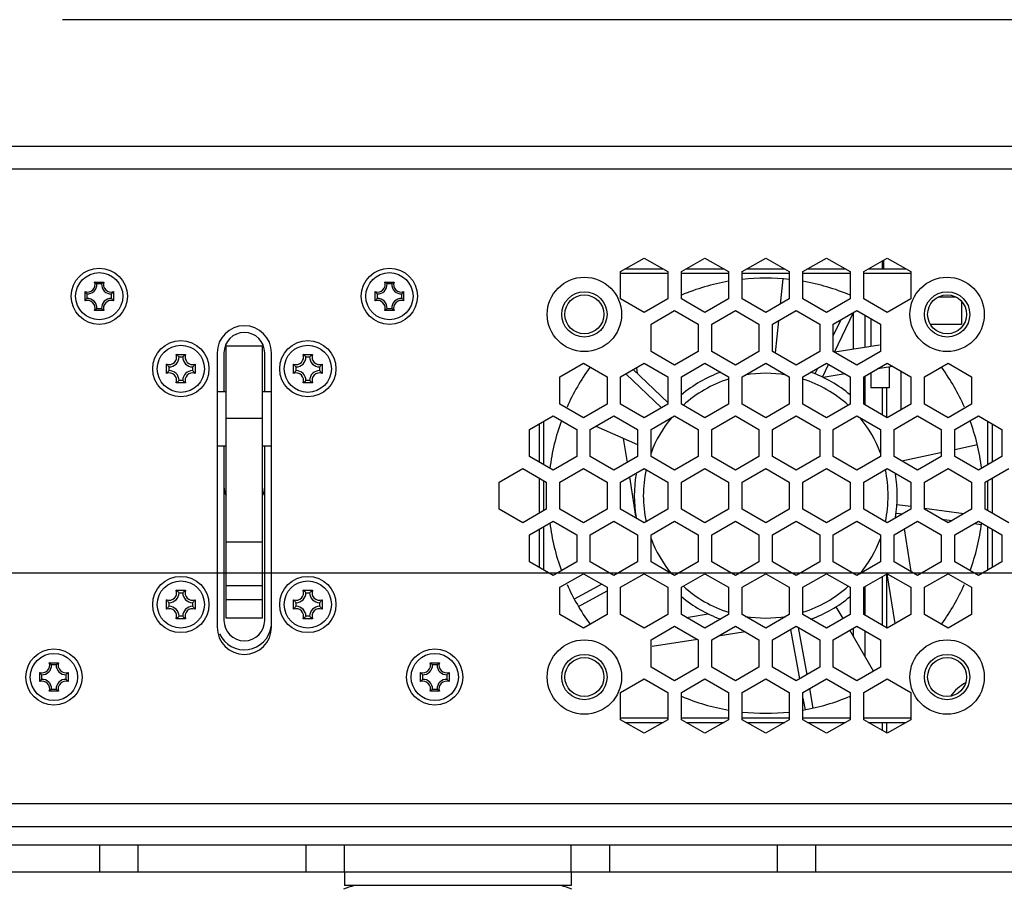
# Model space of a CAD drawing. Extents: x 0 to 420, y 0 to 297.
# Tile 72 of 77: x 359 to 381, y 193 to 212. Entities that reach past the tile are written whole.
import ezdxf

# ---------------------------------------------------------------- set-up
doc = ezdxf.new("R2010")
doc.units = 0
doc.header["$LTSCALE"] = 23.1
doc.layers.get('0').update_dxf_attribs({"linetype": 'CONTINUOUS'})
for name, color, linetype in [('02___PRT_ALL_AXES', 7, 'CONTINUOUS'), ('AXES', 7, 'CONTINUOUS'), ('DIM_PILOTEES', 7, 'CONTINUOUS')]:
    doc.layers.add(name, color=color, linetype=linetype)
doc.dimstyles.get("Standard").update_dxf_attribs({"dimtxt": 2.5, "dimasz": 2.5, "dimexe": 1.25, "dimexo": 0.625, "dimtad": 1, "dimcen": 2.5, "dimazin": 3, "dimtfac": 1, "dimtmove": 0, "dimatfit": 3})

# ---------------------------------------------------------------- blocks, each defined once
blk = doc.blocks.new('_FILLED')
at = {"color": 0, "linetype": 'BYBLOCK'}
blk.add_solid([(0, 0), (-1, 0.1429), (-1, -0.1429)], dxfattribs=at)
blk = doc.blocks.new('*D5')
at = {"layer": 'DIM_PILOTEES', "color": 2, "linetype": 'CONTINUOUS'}
for p, q in [((190.124, 209.109), (190.124, 278.743)), ((390.124, 209.109), (390.124, 278.743)), ((190.124, 276.743), (290.124, 276.743)), ((390.124, 276.743), (290.124, 276.743))]:
    blk.add_line(p, q, dxfattribs=at)
at = {"layer": 'DIM_PILOTEES', "color": 2, "linetype": 'CONTINUOUS', "xscale": 3.5, "yscale": 3.5, "zscale": 3.5, "rotation": 180}
blk.add_blockref('_FILLED', (190.124, 276.743), dxfattribs=at)
at = {"layer": 'DIM_PILOTEES', "color": 2, "linetype": 'CONTINUOUS', "xscale": 3.5, "yscale": 3.5, "zscale": 3.5}
blk.add_blockref('_FILLED', (390.124, 276.743), dxfattribs=at)
blk = doc.blocks.new('*D16')
at = {"layer": 'DIM_PILOTEES', "color": 2, "linetype": 'CONTINUOUS'}
for p, q in [((345.124, 200.233), (345.124, 159.007)), ((390.124, 194.333), (390.124, 159.007)), ((345.124, 161.007), (367.624, 161.007)), ((390.124, 161.007), (367.624, 161.007))]:
    blk.add_line(p, q, dxfattribs=at)
at = {"layer": 'DIM_PILOTEES', "color": 2, "linetype": 'CONTINUOUS', "xscale": 3.5, "yscale": 3.5, "zscale": 3.5, "rotation": 180}
blk.add_blockref('_FILLED', (345.124, 161.007), dxfattribs=at)
at = {"layer": 'DIM_PILOTEES', "color": 2, "linetype": 'CONTINUOUS', "xscale": 3.5, "yscale": 3.5, "zscale": 3.5}
blk.add_blockref('_FILLED', (390.124, 161.007), dxfattribs=at)
blk = doc.blocks.new('*D21')
at = {"layer": 'DIM_PILOTEES', "color": 2, "linetype": 'CONTINUOUS'}
for p, q in [((399.532, 199.933), (399.532, 207.433)), ((399.532, 207.433), (399.532, 196.933)), ((339.87, 199.933), (401.532, 199.933)), ((399.532, 186.433), (399.532, 196.933)), ((389.364, 193.933), (401.532, 193.933)), ((399.532, 193.933), (399.532, 186.433))]:
    blk.add_line(p, q, dxfattribs=at)
at = {"layer": 'DIM_PILOTEES', "color": 2, "linetype": 'CONTINUOUS', "xscale": 3.5, "yscale": 3.5, "zscale": 3.5}
for p, rotation in [((399.532, 199.933), 270), ((399.532, 193.933), 90)]:
    blk.add_blockref('_FILLED', p, dxfattribs=dict(at, rotation=rotation))

msp = doc.modelspace()

# ---------------------------------------------------------------- linework, layer by layer
at = {"color": 7, "linetype": 'CONTINUOUS'}
for p, q in [((386.064, 212.133), (360.114, 212.133)), ((387.124, 209.333), (193.224, 209.333)), ((387.224, 208.833), (193.024, 208.833)), ((372.424, 206.576), (372.944, 206.876)), ((372.944, 206.876), (373.464, 206.576)), ((373.764, 206.576), (374.284, 206.876)), ((374.284, 206.876), (374.804, 206.576)), ((375.104, 206.576), (375.624, 206.876)), ((375.624, 206.876), (376.144, 206.576)), ((376.444, 206.576), (376.964, 206.876)), ((376.964, 206.876), (377.484, 206.576)), ((377.784, 206.576), (378.304, 206.876)), ((378.193, 206.811), (378.193, 206.633)), ((378.219, 206.827), (378.219, 206.633)), ((378.304, 206.876), (378.824, 206.576)), ((372.424, 205.975), (372.424, 206.576)), ((373.464, 206.533), (372.424, 206.533)), ((373.364, 206.633), (372.525, 206.633)), ((373.464, 206.576), (373.464, 205.975)), ((373.764, 205.975), (373.764, 206.576)), ((374.804, 206.533), (373.764, 206.533)), ((374.704, 206.633), (373.865, 206.633)), ((374.804, 206.576), (374.804, 205.975)), ((375.104, 205.975), (375.104, 206.576)), ((376.144, 206.533), (375.104, 206.533)), ((376.044, 206.633), (375.205, 206.633)), ((376.144, 206.576), (376.144, 205.975)), ((376.444, 205.975), (376.444, 206.576)), ((377.484, 206.533), (376.444, 206.533)), ((377.384, 206.633), (376.545, 206.633)), ((377.484, 206.576), (377.484, 205.975)), ((377.784, 205.975), (377.784, 206.576)), ((378.824, 206.533), (377.784, 206.533)), ((378.724, 206.633), (377.885, 206.633)), ((378.824, 206.576), (378.824, 205.975)), ((360.822, 206.347), (361.027, 206.347)), ((360.976, 206.305), (360.873, 206.305)), ((367.222, 206.347), (367.427, 206.347)), ((367.376, 206.305), (367.273, 206.305)), ((376.002, 206.419), (375.945, 205.86)), ((360.611, 205.931), (360.611, 206.136)), ((360.653, 206.085), (360.653, 205.982)), ((361.196, 205.982), (361.196, 206.085)), ((361.238, 206.136), (361.238, 205.931)), ((367.011, 205.931), (367.011, 206.136)), ((367.053, 206.085), (367.053, 205.982)), ((367.596, 205.982), (367.596, 206.085)), ((367.638, 206.136), (367.638, 205.931)), ((372.944, 205.675), (372.424, 205.975)), ((373.464, 205.975), (372.944, 205.675)), ((374.284, 205.675), (373.764, 205.975)), ((374.804, 205.975), (374.284, 205.675)), ((375.624, 205.675), (375.104, 205.975)), ((376.144, 205.975), (375.624, 205.675)), ((376.964, 205.675), (376.444, 205.975)), ((377.484, 205.975), (376.964, 205.675)), ((378.304, 205.675), (377.784, 205.975)), ((378.824, 205.975), (378.304, 205.675)), ((379.944, 205.92), (379.944, 205.413)), ((361.027, 205.72), (360.822, 205.72)), ((360.873, 205.762), (360.976, 205.762)), ((367.427, 205.72), (367.222, 205.72)), ((367.273, 205.762), (367.376, 205.762)), ((373.094, 205.415), (373.614, 205.715)), ((373.614, 205.715), (374.134, 205.415)), ((374.434, 205.415), (374.954, 205.715)), ((374.954, 205.715), (375.474, 205.415)), ((375.774, 205.415), (376.294, 205.715)), ((376.294, 205.715), (376.814, 205.415)), ((377.114, 205.415), (377.634, 205.715)), ((377.142, 204.801), (377.56, 205.672)), ((377.56, 204.874), (377.56, 205.672)), ((377.634, 205.715), (378.154, 205.415)), ((375.906, 205.491), (375.833, 204.781)), ((377.277, 205.509), (377.114, 205.17)), ((377.819, 204.914), (377.819, 205.609)), ((377.944, 205.536), (377.944, 204.934)), ((373.094, 204.815), (373.094, 205.415)), ((374.134, 205.415), (374.134, 204.815)), ((374.434, 204.815), (374.434, 205.415)), ((375.474, 205.415), (375.474, 204.815)), ((375.774, 204.815), (375.774, 205.415)), ((376.814, 205.415), (376.814, 204.815)), ((377.114, 204.815), (377.114, 205.415)), ((378.154, 205.415), (378.154, 204.815)), ((379.944, 205.413), (379.256, 205.413)), ((363.524, 204.783), (363.524, 198.733)), ((363.674, 204.783), (363.674, 203.933)), ((364.574, 203.933), (364.574, 204.783)), ((364.724, 198.733), (364.724, 204.783)), ((373.614, 204.514), (373.094, 204.815)), ((374.134, 204.815), (373.614, 204.514)), ((374.954, 204.514), (374.434, 204.815)), ((375.474, 204.815), (374.954, 204.514)), ((376.294, 204.514), (375.774, 204.815)), ((376.814, 204.815), (376.294, 204.514)), ((377.634, 204.514), (377.114, 204.815)), ((377.146, 204.808), (378.131, 204.963)), ((378.154, 204.815), (377.634, 204.514)), ((362.622, 204.747), (362.827, 204.747)), ((362.633, 204.739), (362.622, 204.747)), ((362.684, 204.693), (362.764, 204.693)), ((362.816, 204.739), (362.827, 204.747)), ((365.422, 204.747), (365.627, 204.747)), ((365.433, 204.739), (365.422, 204.747)), ((365.484, 204.693), (365.564, 204.693)), ((365.616, 204.739), (365.627, 204.747)), ((362.419, 204.525), (362.411, 204.536)), ((362.411, 204.331), (362.411, 204.536)), ((362.464, 204.393), (362.464, 204.473)), ((362.984, 204.473), (362.984, 204.393)), ((363.03, 204.525), (363.038, 204.536)), ((363.038, 204.536), (363.038, 204.331)), ((365.219, 204.525), (365.211, 204.536)), ((365.211, 204.331), (365.211, 204.536)), ((365.264, 204.393), (365.264, 204.473)), ((365.784, 204.473), (365.784, 204.393)), ((365.83, 204.525), (365.838, 204.536)), ((365.838, 204.536), (365.838, 204.331)), ((371.084, 204.255), (371.604, 204.555)), ((371.604, 204.555), (372.124, 204.255)), ((372.424, 204.255), (372.944, 204.555)), ((373.464, 203.691), (372.703, 204.416)), ((372.771, 204.455), (372.791, 204.332)), ((372.944, 204.555), (373.464, 204.255)), ((373.764, 204.255), (374.284, 204.555)), ((374.284, 204.555), (374.804, 204.255)), ((375.104, 204.255), (375.624, 204.555)), ((375.624, 204.555), (376.144, 204.255)), ((376.444, 204.255), (376.964, 204.555)), ((376.765, 204.439), (376.709, 204.323)), ((376.878, 204.249), (377.011, 204.528)), ((376.964, 204.555), (377.484, 204.255)), ((377.784, 204.255), (378.304, 204.555)), ((378.428, 204.484), (378.089, 204.43)), ((378.304, 204.555), (378.824, 204.255)), ((378.344, 204.47), (378.344, 204.013)), ((378.606, 204.38), (378.606, 203.528)), ((379.124, 204.255), (379.644, 204.555)), ((379.644, 204.555), (380.164, 204.255)), ((362.419, 204.342), (362.411, 204.331)), ((362.764, 204.173), (362.684, 204.173)), ((363.03, 204.342), (363.038, 204.331)), ((365.219, 204.342), (365.211, 204.331)), ((365.564, 204.173), (365.484, 204.173)), ((365.83, 204.342), (365.838, 204.331)), ((371.084, 203.654), (371.084, 204.255)), ((372.124, 204.255), (372.124, 203.654)), ((372.424, 203.654), (372.424, 204.255)), ((372.537, 204.319), (373.322, 203.572)), ((373.464, 204.255), (373.464, 203.654)), ((373.764, 203.654), (373.764, 204.255)), ((374.804, 204.255), (374.804, 203.654)), ((375.104, 203.654), (375.104, 204.255)), ((376.144, 204.255), (376.144, 203.654)), ((376.444, 203.654), (376.444, 204.255)), ((377.375, 204.318), (376.892, 204.242)), ((377.484, 204.255), (377.484, 203.654)), ((377.784, 203.654), (377.784, 204.255)), ((377.819, 203.654), (377.819, 204.255)), ((377.944, 204.347), (377.944, 204.013)), ((378.824, 204.255), (378.824, 203.654)), ((379.124, 203.654), (379.124, 204.255)), ((380.164, 204.255), (380.164, 203.654)), ((362.633, 204.128), (362.622, 204.12)), ((362.827, 204.12), (362.622, 204.12)), ((362.816, 204.128), (362.827, 204.12)), ((363.524, 203.933), (363.724, 203.933)), ((364.524, 203.933), (364.724, 203.933)), ((365.433, 204.128), (365.422, 204.12)), ((365.627, 204.12), (365.422, 204.12)), ((365.616, 204.128), (365.627, 204.12)), ((378.344, 204.013), (377.944, 204.013)), ((378.193, 204.013), (378.193, 203.419)), ((378.287, 204.013), (378.287, 203.364)), ((371.604, 203.354), (371.084, 203.654)), ((372.124, 203.654), (371.604, 203.354)), ((372.944, 203.354), (372.424, 203.654)), ((373.464, 203.654), (372.944, 203.354)), ((374.284, 203.354), (373.764, 203.654)), ((374.804, 203.654), (374.284, 203.354)), ((375.624, 203.354), (375.104, 203.654)), ((376.144, 203.654), (375.624, 203.354)), ((376.964, 203.354), (376.444, 203.654)), ((377.484, 203.654), (376.964, 203.354)), ((378.304, 203.354), (377.784, 203.654)), ((378.824, 203.654), (378.304, 203.354)), ((379.644, 203.354), (379.124, 203.654)), ((380.164, 203.654), (379.644, 203.354)), ((363.724, 198.934), (363.724, 203.333)), ((364.524, 198.934), (364.524, 203.333)), ((370.414, 203.094), (370.934, 203.394)), ((370.724, 203.273), (370.724, 202.315)), ((370.934, 203.394), (371.454, 203.094)), ((371.754, 203.094), (372.274, 203.394)), ((372.274, 203.394), (372.794, 203.094)), ((373.094, 203.094), (373.614, 203.394)), ((373.614, 203.394), (374.134, 203.094)), ((374.434, 203.094), (374.954, 203.394)), ((374.954, 203.394), (375.474, 203.094)), ((375.774, 203.094), (376.294, 203.394)), ((376.294, 203.394), (376.814, 203.094)), ((377.114, 203.094), (377.634, 203.394)), ((377.634, 203.394), (378.154, 203.094)), ((378.454, 203.094), (378.974, 203.394)), ((378.974, 203.394), (379.494, 203.094)), ((379.794, 203.094), (380.314, 203.394)), ((380.314, 203.394), (380.834, 203.094)), ((380.524, 202.315), (380.524, 203.273)), ((370.414, 202.494), (370.414, 203.094)), ((370.624, 203.215), (370.624, 202.372)), ((371.454, 203.094), (371.454, 202.494)), ((371.754, 202.494), (371.754, 203.094)), ((371.879, 203.166), (372.794, 202.761)), ((372.794, 203.094), (372.794, 202.494)), ((373.094, 202.494), (373.094, 203.094)), ((374.134, 203.094), (374.134, 202.494)), ((374.434, 202.494), (374.434, 203.094)), ((375.474, 203.094), (375.474, 202.494)), ((375.774, 202.494), (375.774, 203.094)), ((376.814, 203.094), (376.814, 202.494)), ((377.114, 202.494), (377.114, 203.094)), ((378.154, 203.094), (378.154, 202.494)), ((378.454, 202.494), (378.454, 203.094)), ((379.494, 203.094), (379.494, 202.494)), ((379.794, 202.494), (379.794, 203.094)), ((380.624, 202.372), (380.624, 203.215)), ((380.834, 203.094), (380.834, 202.494)), ((372.574, 202.366), (372.49, 202.895)), ((363.524, 202.733), (363.724, 202.733)), ((363.674, 202.733), (363.674, 198.883)), ((364.524, 202.733), (364.724, 202.733)), ((364.574, 198.883), (364.574, 202.733)), ((380.292, 202.753), (379.794, 202.646)), ((370.934, 202.193), (370.414, 202.494)), ((371.454, 202.494), (370.934, 202.193)), ((372.274, 202.193), (371.754, 202.494)), ((372.794, 202.494), (372.274, 202.193)), ((373.614, 202.193), (373.094, 202.494)), ((374.134, 202.494), (373.614, 202.193)), ((374.954, 202.193), (374.434, 202.494)), ((375.474, 202.494), (374.954, 202.193)), ((376.294, 202.193), (375.774, 202.494)), ((376.814, 202.494), (376.294, 202.193)), ((377.634, 202.193), (377.114, 202.494)), ((378.154, 202.494), (377.634, 202.193)), ((378.974, 202.193), (378.454, 202.494)), ((379.476, 202.578), (378.625, 202.395)), ((379.494, 202.494), (378.974, 202.193)), ((380.314, 202.193), (379.794, 202.494)), ((380.834, 202.494), (380.314, 202.193)), ((369.744, 201.934), (370.264, 202.234)), ((370.264, 202.234), (370.784, 201.934)), ((371.084, 201.934), (371.604, 202.234)), ((371.604, 202.234), (372.124, 201.934)), ((372.424, 201.934), (372.944, 202.234)), ((372.944, 202.234), (373.464, 201.934)), ((373.764, 201.934), (374.284, 202.234)), ((374.284, 202.234), (374.804, 201.934)), ((375.104, 201.934), (375.624, 202.234)), ((375.624, 202.234), (376.144, 201.934)), ((376.444, 201.934), (376.964, 202.234)), ((376.964, 202.234), (377.484, 201.934)), ((377.784, 201.934), (378.304, 202.234)), ((378.304, 202.234), (378.824, 201.934)), ((379.124, 201.934), (379.644, 202.234)), ((379.644, 202.234), (380.164, 201.934)), ((380.464, 201.934), (380.984, 202.234)), ((370.624, 202.026), (370.624, 201.241)), ((370.724, 201.968), (370.724, 201.299)), ((372.76, 201.183), (372.624, 202.049)), ((380.524, 201.299), (380.524, 201.968)), ((380.624, 201.241), (380.624, 202.026)), ((369.744, 201.333), (369.744, 201.934)), ((370.784, 201.934), (370.784, 201.333)), ((371.084, 201.333), (371.084, 201.934)), ((372.124, 201.934), (372.124, 201.333)), ((372.424, 201.333), (372.424, 201.934)), ((373.464, 201.934), (373.464, 201.333)), ((373.764, 201.333), (373.764, 201.934)), ((374.804, 201.934), (374.804, 201.333)), ((375.104, 201.333), (375.104, 201.934)), ((376.144, 201.934), (376.144, 201.333)), ((376.444, 201.333), (376.444, 201.934)), ((377.484, 201.934), (377.484, 201.333)), ((377.784, 201.333), (377.784, 201.934)), ((378.824, 201.934), (378.824, 201.333)), ((379.124, 201.333), (379.124, 201.934)), ((380.164, 201.934), (380.164, 201.333)), ((380.464, 201.333), (380.464, 201.934)), ((370.264, 201.033), (369.744, 201.333)), ((370.784, 201.333), (370.264, 201.033)), ((371.604, 201.033), (371.084, 201.333)), ((372.124, 201.333), (371.604, 201.033)), ((372.944, 201.033), (372.424, 201.333)), ((373.464, 201.333), (372.944, 201.033)), ((374.284, 201.033), (373.764, 201.333)), ((374.804, 201.333), (374.284, 201.033)), ((375.624, 201.033), (375.104, 201.333)), ((376.144, 201.333), (375.624, 201.033)), ((376.964, 201.033), (376.444, 201.333)), ((377.484, 201.333), (376.964, 201.033)), ((378.304, 201.033), (377.784, 201.333)), ((378.824, 201.333), (378.304, 201.033)), ((378.824, 201.392), (378.518, 201.433)), ((379.644, 201.033), (379.124, 201.333)), ((379.996, 201.236), (379.127, 201.352)), ((380.164, 201.333), (379.644, 201.033)), ((380.984, 201.033), (380.464, 201.333)), ((378.499, 201.25), (378.646, 201.23)), ((378.623, 201.233), (378.625, 201.218)), ((379.501, 201.116), (379.734, 201.085)), ((370.414, 200.773), (370.934, 201.073)), ((370.624, 200.894), (370.624, 200.051)), ((370.724, 200.952), (370.724, 199.994)), ((370.934, 201.073), (371.454, 200.773)), ((371.754, 200.773), (372.274, 201.073)), ((372.274, 201.073), (372.794, 200.773)), ((373.094, 200.773), (373.614, 201.073)), ((373.614, 201.073), (374.134, 200.773)), ((374.434, 200.773), (374.954, 201.073)), ((374.954, 201.073), (375.474, 200.773)), ((375.774, 200.773), (376.294, 201.073)), ((376.294, 201.073), (376.814, 200.773)), ((377.114, 200.773), (377.634, 201.073)), ((377.634, 201.073), (378.154, 200.773)), ((378.454, 200.773), (378.974, 201.073)), ((378.675, 200.901), (378.823, 199.96)), ((378.974, 201.073), (379.494, 200.773)), ((379.794, 200.773), (380.314, 201.073)), ((380.222, 201.02), (380.382, 200.998)), ((380.314, 201.073), (380.834, 200.773)), ((380.524, 199.994), (380.524, 200.952)), ((380.624, 200.051), (380.624, 200.894)), ((370.414, 200.173), (370.414, 200.773)), ((371.454, 200.773), (371.454, 200.173)), ((371.754, 200.173), (371.754, 200.773)), ((372.794, 200.773), (372.794, 200.173)), ((373.094, 200.173), (373.094, 200.773)), ((374.134, 200.773), (374.134, 200.173)), ((374.434, 200.173), (374.434, 200.773)), ((375.474, 200.773), (375.474, 200.173)), ((375.774, 200.173), (375.774, 200.773)), ((376.814, 200.773), (376.814, 200.173)), ((377.114, 200.173), (377.114, 200.773)), ((378.154, 200.773), (378.154, 200.173)), ((378.454, 200.173), (378.454, 200.773)), ((379.494, 200.773), (379.494, 200.173)), ((379.794, 200.173), (379.794, 200.773)), ((380.834, 200.773), (380.834, 200.173)), ((364.524, 200.605), (363.724, 200.605)), ((370.934, 199.873), (370.414, 200.173)), ((371.454, 200.173), (370.934, 199.873)), ((372.274, 199.873), (371.754, 200.173)), ((372.794, 200.173), (372.274, 199.873)), ((373.614, 199.873), (373.094, 200.173)), ((374.134, 200.173), (373.614, 199.873)), ((374.954, 199.873), (374.434, 200.173)), ((375.474, 200.173), (374.954, 199.873)), ((376.294, 199.873), (375.774, 200.173)), ((376.814, 200.173), (376.294, 199.873)), ((377.634, 199.873), (377.114, 200.173)), ((378.154, 200.173), (377.634, 199.873)), ((378.974, 199.873), (378.454, 200.173)), ((379.494, 200.173), (378.974, 199.873)), ((380.314, 199.873), (379.794, 200.173)), ((380.834, 200.173), (380.314, 199.873)), ((371.084, 199.613), (371.604, 199.913)), ((371.604, 199.913), (372.124, 199.613)), ((372.424, 199.613), (372.944, 199.913)), ((372.944, 199.913), (373.464, 199.613)), ((373.764, 199.613), (374.284, 199.913)), ((374.284, 199.913), (374.804, 199.613)), ((375.104, 199.613), (375.624, 199.913)), ((375.624, 199.913), (376.144, 199.613)), ((376.444, 199.613), (376.964, 199.913)), ((376.964, 199.913), (377.484, 199.613)), ((377.784, 199.613), (378.304, 199.913)), ((378.193, 199.848), (378.193, 198.777)), ((378.287, 199.903), (378.287, 198.722)), ((378.304, 199.913), (378.824, 199.613)), ((378.477, 198.812), (378.304, 199.913)), ((379.124, 199.613), (379.644, 199.913)), ((379.644, 199.913), (380.164, 199.613)), ((363.724, 199.65), (364.524, 199.65)), ((371.084, 199.012), (371.084, 199.613)), ((372.01, 199.679), (371.402, 199.351)), ((372.124, 199.613), (372.124, 199.012)), ((372.424, 199.012), (372.424, 199.613)), ((373.464, 199.613), (373.464, 199.012)), ((373.764, 199.012), (373.764, 199.613)), ((374.804, 199.613), (374.804, 199.012)), ((375.104, 199.012), (375.104, 199.613)), ((376.144, 199.613), (376.144, 199.012)), ((376.444, 199.012), (376.444, 199.613)), ((377.484, 199.613), (377.484, 199.012)), ((377.784, 199.012), (377.784, 199.613)), ((377.819, 199.012), (377.819, 199.613)), ((378.824, 199.613), (378.824, 199.012)), ((379.124, 199.012), (379.124, 199.613)), ((380.164, 199.613), (380.164, 199.012)), ((362.622, 199.547), (362.827, 199.547)), ((362.633, 199.539), (362.622, 199.547)), ((362.684, 199.493), (362.764, 199.493)), ((362.816, 199.539), (362.827, 199.547)), ((365.422, 199.547), (365.627, 199.547)), ((365.433, 199.539), (365.422, 199.547)), ((365.484, 199.493), (365.564, 199.493)), ((365.616, 199.539), (365.627, 199.547)), ((371.493, 199.19), (372.124, 199.532)), ((362.419, 199.325), (362.411, 199.336)), ((362.411, 199.131), (362.411, 199.336)), ((362.419, 199.142), (362.411, 199.131)), ((362.464, 199.193), (362.464, 199.273)), ((362.984, 199.273), (362.984, 199.193)), ((363.03, 199.325), (363.038, 199.336)), ((363.03, 199.142), (363.038, 199.131)), ((363.038, 199.336), (363.038, 199.131)), ((364.524, 199.333), (363.724, 199.333)), ((365.219, 199.325), (365.211, 199.336)), ((365.211, 199.131), (365.211, 199.336)), ((365.219, 199.142), (365.211, 199.131)), ((365.264, 199.193), (365.264, 199.273)), ((365.784, 199.273), (365.784, 199.193)), ((365.83, 199.325), (365.838, 199.336)), ((365.83, 199.142), (365.838, 199.131)), ((365.838, 199.336), (365.838, 199.131)), ((377.33, 198.923), (377.178, 199.185)), ((362.633, 198.928), (362.622, 198.92)), ((362.827, 198.92), (362.622, 198.92)), ((362.764, 198.973), (362.684, 198.973)), ((362.816, 198.928), (362.827, 198.92)), ((365.433, 198.928), (365.422, 198.92)), ((365.627, 198.92), (365.422, 198.92)), ((365.564, 198.973), (365.484, 198.973)), ((365.616, 198.928), (365.627, 198.92)), ((371.604, 198.712), (371.084, 199.012)), ((372.124, 199.012), (371.604, 198.712)), ((372.944, 198.712), (372.424, 199.012)), ((373.464, 199.012), (372.944, 198.712)), ((374.284, 198.712), (373.764, 199.012)), ((373.874, 198.949), (374.357, 199.025)), ((374.804, 199.012), (374.284, 198.712)), ((375.624, 198.712), (375.104, 199.012)), ((376.144, 199.012), (375.624, 198.712)), ((376.964, 198.712), (376.444, 199.012)), ((377.484, 199.012), (376.964, 198.712)), ((378.304, 198.712), (377.784, 199.012)), ((378.824, 199.012), (378.304, 198.712)), ((379.644, 198.712), (379.124, 199.012)), ((380.164, 199.012), (379.644, 198.712)), ((373.094, 198.452), (373.614, 198.752)), ((373.614, 198.752), (374.134, 198.452)), ((374.434, 198.452), (374.954, 198.752)), ((374.954, 198.752), (375.474, 198.452)), ((375.774, 198.452), (376.294, 198.752)), ((376.294, 198.752), (376.814, 198.452)), ((376.535, 197.691), (376.346, 198.723)), ((377.114, 198.452), (377.634, 198.752)), ((377.56, 198.525), (377.56, 198.71)), ((377.634, 198.752), (378.154, 198.452)), ((375.172, 198.627), (374.574, 198.532)), ((376.167, 198.679), (376.366, 197.593)), ((378.002, 197.764), (377.48, 198.663)), ((377.819, 198.079), (377.819, 198.646)), ((373.094, 197.852), (373.094, 198.452)), ((374.119, 198.461), (373.118, 198.304)), ((374.134, 198.452), (374.134, 197.852)), ((374.434, 197.852), (374.434, 198.452)), ((375.474, 198.452), (375.474, 197.852)), ((375.774, 197.852), (375.774, 198.452)), ((376.814, 198.452), (376.814, 197.852)), ((377.114, 197.852), (377.114, 198.452)), ((378.154, 198.452), (378.154, 197.852)), ((359.822, 197.947), (360.027, 197.947)), ((359.976, 197.905), (359.873, 197.905)), ((368.222, 197.947), (368.427, 197.947)), ((368.376, 197.905), (368.273, 197.905)), ((373.614, 197.552), (373.094, 197.852)), ((374.134, 197.852), (373.614, 197.552)), ((374.954, 197.552), (374.434, 197.852)), ((375.474, 197.852), (374.954, 197.552)), ((376.294, 197.552), (375.774, 197.852)), ((376.814, 197.852), (376.294, 197.552)), ((377.634, 197.552), (377.114, 197.852)), ((378.154, 197.852), (377.634, 197.552)), ((359.611, 197.531), (359.611, 197.736)), ((359.653, 197.685), (359.653, 197.582)), ((360.196, 197.582), (360.196, 197.685)), ((360.238, 197.736), (360.238, 197.531)), ((368.011, 197.531), (368.011, 197.736)), ((368.053, 197.685), (368.053, 197.582)), ((368.596, 197.582), (368.596, 197.685)), ((368.638, 197.736), (368.638, 197.531)), ((372.424, 197.292), (372.944, 197.592)), ((372.944, 197.592), (373.464, 197.292)), ((373.764, 197.292), (374.284, 197.592)), ((374.284, 197.592), (374.804, 197.292)), ((375.104, 197.292), (375.624, 197.592)), ((375.624, 197.592), (376.144, 197.292)), ((376.444, 197.292), (376.964, 197.592)), ((376.964, 197.592), (377.484, 197.292)), ((377.784, 197.292), (378.304, 197.592)), ((378.304, 197.592), (378.824, 197.292)), ((360.027, 197.32), (359.822, 197.32)), ((359.873, 197.362), (359.976, 197.362)), ((368.427, 197.32), (368.222, 197.32)), ((368.273, 197.362), (368.376, 197.362)), ((372.424, 196.691), (372.424, 197.292)), ((373.464, 197.292), (373.464, 196.691)), ((373.764, 196.691), (373.764, 197.292)), ((374.804, 197.292), (374.804, 196.691)), ((375.104, 196.691), (375.104, 197.292)), ((376.144, 197.292), (376.144, 196.691)), ((376.444, 196.691), (376.444, 197.292)), ((376.671, 196.949), (376.593, 197.377)), ((377.484, 197.292), (377.484, 196.691)), ((377.784, 196.691), (377.784, 197.292)), ((378.824, 197.292), (378.824, 196.691)), ((376.444, 197.164), (376.491, 196.912)), ((372.424, 196.733), (373.464, 196.733)), ((372.944, 196.391), (372.424, 196.691)), ((372.525, 196.633), (373.364, 196.633)), ((373.464, 196.691), (372.944, 196.391)), ((373.764, 196.733), (374.804, 196.733)), ((374.284, 196.391), (373.764, 196.691)), ((373.865, 196.633), (374.704, 196.633)), ((374.804, 196.691), (374.284, 196.391)), ((375.104, 196.733), (376.144, 196.733)), ((375.624, 196.391), (375.104, 196.691)), ((375.205, 196.633), (376.044, 196.633)), ((376.144, 196.691), (375.624, 196.391)), ((376.444, 196.733), (377.484, 196.733)), ((376.964, 196.391), (376.444, 196.691)), ((376.545, 196.633), (377.384, 196.633)), ((377.484, 196.691), (376.964, 196.391)), ((377.784, 196.733), (378.824, 196.733)), ((378.304, 196.391), (377.784, 196.691)), ((377.885, 196.633), (378.724, 196.633)), ((378.193, 196.633), (378.193, 196.456)), ((378.287, 196.633), (378.287, 196.401)), ((378.824, 196.691), (378.304, 196.391)), ((387.124, 194.833), (193.124, 194.833)), ((190.124, 194.333), (390.124, 194.333)), ((190.684, 193.933), (389.564, 193.933)), ((360.935, 193.333), (360.935, 193.933)), ((361.783, 193.333), (361.783, 193.933)), ((365.48, 193.933), (365.48, 193.333)), ((366.329, 193.933), (366.329, 193.333)), ((371.335, 193.333), (371.335, 193.933)), ((372.183, 193.333), (372.183, 193.933)), ((375.88, 193.333), (375.88, 193.933)), ((376.729, 193.333), (376.729, 193.933)), ((313.124, 193.333), (384.084, 193.333)), ((366.33, 193.333), (366.33, 193.033)), ((371.33, 193.333), (371.33, 193.033)), ((371.33, 193.033), (366.33, 193.033))]:
    msp.add_line(p, q, dxfattribs=at)
at = {"color": 2, "linetype": 'CONTINUOUS'}
msp.add_line((379.825, 206.013), (379.423, 206.013), dxfattribs=at)
at = {"color": 7, "linetype": 'CONTINUOUS'}
for points in [[(360.84, 206.334), (360.831, 206.34), (360.822, 206.347)], [(360.873, 206.305), (360.865, 206.312), (360.856, 206.32), (360.848, 206.327), (360.84, 206.334)], [(360.976, 206.305), (360.984, 206.312), (360.992, 206.32), (361.001, 206.327), (361.009, 206.334)], [(361.009, 206.334), (361.018, 206.34), (361.027, 206.347)], [(367.24, 206.334), (367.231, 206.34), (367.222, 206.347)], [(367.273, 206.305), (367.265, 206.312), (367.256, 206.32), (367.248, 206.327), (367.24, 206.334)], [(367.376, 206.305), (367.384, 206.312), (367.392, 206.32), (367.401, 206.327), (367.409, 206.334)], [(367.409, 206.334), (367.418, 206.34), (367.427, 206.347)], [(360.624, 206.118), (360.618, 206.127), (360.611, 206.136)], [(360.653, 206.085), (360.646, 206.093), (360.638, 206.101), (360.631, 206.11), (360.624, 206.118)], [(361.196, 206.085), (361.203, 206.093), (361.211, 206.101), (361.218, 206.11), (361.225, 206.118)], [(361.225, 206.118), (361.231, 206.127), (361.238, 206.136)], [(367.024, 206.118), (367.018, 206.127), (367.011, 206.136)], [(367.053, 206.085), (367.046, 206.093), (367.038, 206.101), (367.031, 206.11), (367.024, 206.118)], [(367.596, 206.085), (367.603, 206.093), (367.611, 206.101), (367.618, 206.11), (367.625, 206.118)], [(367.625, 206.118), (367.631, 206.127), (367.638, 206.136)], [(360.624, 205.949), (360.618, 205.94), (360.611, 205.931)], [(360.653, 205.982), (360.646, 205.974), (360.638, 205.965), (360.631, 205.957), (360.624, 205.949)], [(361.196, 205.982), (361.203, 205.974), (361.211, 205.965), (361.218, 205.957), (361.225, 205.949)], [(361.225, 205.949), (361.231, 205.94), (361.238, 205.931)], [(367.024, 205.949), (367.018, 205.94), (367.011, 205.931)], [(367.053, 205.982), (367.046, 205.974), (367.038, 205.965), (367.031, 205.957), (367.024, 205.949)], [(367.596, 205.982), (367.603, 205.974), (367.611, 205.965), (367.618, 205.957), (367.625, 205.949)], [(367.625, 205.949), (367.631, 205.94), (367.638, 205.931)], [(360.84, 205.733), (360.831, 205.726), (360.822, 205.72)], [(360.873, 205.762), (360.865, 205.755), (360.856, 205.747), (360.848, 205.74), (360.84, 205.733)], [(360.976, 205.762), (360.984, 205.755), (360.992, 205.747), (361.001, 205.74), (361.009, 205.733)], [(361.009, 205.733), (361.018, 205.726), (361.027, 205.72)], [(367.24, 205.733), (367.231, 205.726), (367.222, 205.72)], [(367.273, 205.762), (367.265, 205.755), (367.256, 205.747), (367.248, 205.74), (367.24, 205.733)], [(367.376, 205.762), (367.384, 205.755), (367.392, 205.747), (367.401, 205.74), (367.409, 205.733)], [(367.409, 205.733), (367.418, 205.726), (367.427, 205.72)], [(362.684, 204.693), (362.674, 204.703), (362.664, 204.713), (362.654, 204.722), (362.644, 204.73), (362.633, 204.739)], [(362.764, 204.693), (362.774, 204.703), (362.785, 204.713), (362.795, 204.722), (362.805, 204.73), (362.816, 204.739)], [(365.484, 204.693), (365.474, 204.703), (365.464, 204.713), (365.454, 204.722), (365.444, 204.73), (365.433, 204.739)], [(365.564, 204.693), (365.574, 204.703), (365.585, 204.713), (365.595, 204.722), (365.605, 204.73), (365.616, 204.739)], [(362.464, 204.473), (362.455, 204.483), (362.445, 204.494), (362.436, 204.504), (362.428, 204.514), (362.419, 204.525)], [(362.464, 204.393), (362.455, 204.383), (362.445, 204.373), (362.436, 204.363), (362.428, 204.353), (362.419, 204.342)], [(362.984, 204.473), (362.994, 204.483), (363.004, 204.494), (363.013, 204.504), (363.021, 204.514), (363.03, 204.525)], [(362.984, 204.393), (362.994, 204.383), (363.004, 204.373), (363.013, 204.363), (363.021, 204.353), (363.03, 204.342)], [(365.264, 204.473), (365.255, 204.483), (365.245, 204.494), (365.236, 204.504), (365.228, 204.514), (365.219, 204.525)], [(365.264, 204.393), (365.255, 204.383), (365.245, 204.373), (365.236, 204.363), (365.228, 204.353), (365.219, 204.342)], [(365.784, 204.473), (365.794, 204.483), (365.804, 204.494), (365.813, 204.504), (365.821, 204.514), (365.83, 204.525)], [(365.784, 204.393), (365.794, 204.383), (365.804, 204.373), (365.813, 204.363), (365.821, 204.353), (365.83, 204.342)], [(362.684, 204.173), (362.674, 204.164), (362.664, 204.154), (362.654, 204.145), (362.644, 204.136), (362.633, 204.128)], [(362.764, 204.173), (362.774, 204.164), (362.785, 204.154), (362.795, 204.145), (362.805, 204.136), (362.816, 204.128)], [(365.484, 204.173), (365.474, 204.164), (365.464, 204.154), (365.454, 204.145), (365.444, 204.136), (365.433, 204.128)], [(365.564, 204.173), (365.574, 204.164), (365.585, 204.154), (365.595, 204.145), (365.605, 204.136), (365.616, 204.128)], [(362.684, 199.493), (362.674, 199.503), (362.664, 199.513), (362.654, 199.522), (362.644, 199.53), (362.633, 199.539)], [(362.764, 199.493), (362.774, 199.503), (362.785, 199.513), (362.795, 199.522), (362.805, 199.53), (362.816, 199.539)], [(365.484, 199.493), (365.474, 199.503), (365.464, 199.513), (365.454, 199.522), (365.444, 199.53), (365.433, 199.539)], [(365.564, 199.493), (365.574, 199.503), (365.585, 199.513), (365.595, 199.522), (365.605, 199.53), (365.616, 199.539)], [(362.464, 199.273), (362.455, 199.283), (362.445, 199.294), (362.436, 199.304), (362.428, 199.314), (362.419, 199.325)], [(362.464, 199.193), (362.455, 199.183), (362.445, 199.173), (362.436, 199.163), (362.428, 199.153), (362.419, 199.142)], [(362.984, 199.273), (362.994, 199.283), (363.004, 199.294), (363.013, 199.304), (363.021, 199.314), (363.03, 199.325)], [(362.984, 199.193), (362.994, 199.183), (363.004, 199.173), (363.013, 199.163), (363.021, 199.153), (363.03, 199.142)], [(365.264, 199.273), (365.255, 199.283), (365.245, 199.294), (365.236, 199.304), (365.228, 199.314), (365.219, 199.325)], [(365.264, 199.193), (365.255, 199.183), (365.245, 199.173), (365.236, 199.163), (365.228, 199.153), (365.219, 199.142)], [(365.784, 199.273), (365.794, 199.283), (365.804, 199.294), (365.813, 199.304), (365.821, 199.314), (365.83, 199.325)], [(365.784, 199.193), (365.794, 199.183), (365.804, 199.173), (365.813, 199.163), (365.821, 199.153), (365.83, 199.142)], [(362.684, 198.973), (362.674, 198.964), (362.664, 198.954), (362.654, 198.945), (362.644, 198.936), (362.633, 198.928)], [(362.764, 198.973), (362.774, 198.964), (362.785, 198.954), (362.795, 198.945), (362.805, 198.936), (362.816, 198.928)], [(365.484, 198.973), (365.474, 198.964), (365.464, 198.954), (365.454, 198.945), (365.444, 198.936), (365.433, 198.928)], [(365.564, 198.973), (365.574, 198.964), (365.585, 198.954), (365.595, 198.945), (365.605, 198.936), (365.616, 198.928)], [(359.84, 197.934), (359.831, 197.94), (359.822, 197.947)], [(359.873, 197.905), (359.865, 197.912), (359.856, 197.92), (359.848, 197.927), (359.84, 197.934)], [(359.976, 197.905), (359.984, 197.912), (359.992, 197.92), (360.001, 197.927), (360.009, 197.934)], [(360.009, 197.934), (360.018, 197.94), (360.027, 197.947)], [(368.24, 197.934), (368.231, 197.94), (368.222, 197.947)], [(368.273, 197.905), (368.265, 197.912), (368.256, 197.92), (368.248, 197.927), (368.24, 197.934)], [(368.376, 197.905), (368.384, 197.912), (368.392, 197.92), (368.401, 197.927), (368.409, 197.934)], [(368.409, 197.934), (368.418, 197.94), (368.427, 197.947)], [(359.624, 197.718), (359.618, 197.727), (359.611, 197.736)], [(359.653, 197.685), (359.646, 197.693), (359.638, 197.701), (359.631, 197.71), (359.624, 197.718)], [(360.196, 197.685), (360.203, 197.693), (360.211, 197.701), (360.218, 197.71), (360.225, 197.718)], [(360.225, 197.718), (360.231, 197.727), (360.238, 197.736)], [(368.024, 197.718), (368.018, 197.727), (368.011, 197.736)], [(368.053, 197.685), (368.046, 197.693), (368.038, 197.701), (368.031, 197.71), (368.024, 197.718)], [(368.596, 197.685), (368.603, 197.693), (368.611, 197.701), (368.618, 197.71), (368.625, 197.718)], [(368.625, 197.718), (368.631, 197.727), (368.638, 197.736)], [(359.624, 197.549), (359.618, 197.54), (359.611, 197.531)], [(359.653, 197.582), (359.646, 197.574), (359.638, 197.565), (359.631, 197.557), (359.624, 197.549)], [(360.196, 197.582), (360.203, 197.574), (360.211, 197.565), (360.218, 197.557), (360.225, 197.549)], [(360.225, 197.549), (360.231, 197.54), (360.238, 197.531)], [(368.024, 197.549), (368.018, 197.54), (368.011, 197.531)], [(368.053, 197.582), (368.046, 197.574), (368.038, 197.565), (368.031, 197.557), (368.024, 197.549)], [(368.596, 197.582), (368.603, 197.574), (368.611, 197.565), (368.618, 197.557), (368.625, 197.549)], [(368.625, 197.549), (368.631, 197.54), (368.638, 197.531)], [(359.84, 197.333), (359.831, 197.326), (359.822, 197.32)], [(359.873, 197.362), (359.865, 197.355), (359.856, 197.347), (359.848, 197.34), (359.84, 197.333)], [(359.976, 197.362), (359.984, 197.355), (359.992, 197.347), (360.001, 197.34), (360.009, 197.333)], [(360.009, 197.333), (360.018, 197.326), (360.027, 197.32)], [(368.24, 197.333), (368.231, 197.326), (368.222, 197.32)], [(368.273, 197.362), (368.265, 197.355), (368.256, 197.347), (368.248, 197.34), (368.24, 197.333)], [(368.376, 197.362), (368.384, 197.355), (368.392, 197.347), (368.401, 197.34), (368.409, 197.333)], [(368.409, 197.333), (368.418, 197.326), (368.427, 197.32)]]:
    msp.add_lwpolyline(points, dxfattribs=at)
for centre, radius in [((360.924, 206.033), 0.62), ((360.924, 206.033), 0.52), ((367.324, 206.033), 0.62), ((367.324, 206.033), 0.52), ((371.624, 205.633), 0.82), ((379.624, 205.633), 0.82), ((371.624, 205.633), 0.5), ((379.624, 205.633), 0.5), ((362.724, 204.433), 0.62), ((365.524, 204.433), 0.62), ((362.724, 204.433), 0.52), ((365.524, 204.433), 0.52), ((362.724, 199.233), 0.62), ((365.524, 199.233), 0.62), ((362.724, 199.233), 0.52), ((365.524, 199.233), 0.52), ((371.624, 197.633), 0.82), ((379.624, 197.633), 0.82), ((359.924, 197.633), 0.62), ((359.924, 197.633), 0.52), ((368.324, 197.633), 0.62), ((368.324, 197.633), 0.52), ((371.624, 197.633), 0.5), ((379.624, 197.633), 0.5)]:
    msp.add_circle(centre, radius, dxfattribs=at)
for centre, radius, start, end in [((360.664, 206.293), 0.167, 251.3025, 18.6975), ((360.664, 206.293), 0.209, 266.9127, 3.0873), ((361.184, 206.293), 0.209, 176.9127, 273.0873), ((361.184, 206.293), 0.167, 161.3025, 288.6975), ((367.064, 206.293), 0.167, 251.3025, 18.6975), ((367.064, 206.293), 0.209, 266.9127, 3.0873), ((367.584, 206.293), 0.209, 176.9127, 273.0873), ((367.584, 206.293), 0.167, 161.3025, 288.6975), ((360.664, 205.773), 0.167, 341.3025, 108.6975), ((360.664, 205.773), 0.209, 356.9127, 93.0873), ((361.184, 205.773), 0.209, 86.9127, 183.0873), ((361.184, 205.773), 0.167, 71.3025, 198.6975), ((367.064, 205.773), 0.167, 341.3025, 108.6975), ((367.064, 205.773), 0.209, 356.9127, 93.0873), ((367.584, 205.773), 0.209, 86.9127, 183.0873), ((367.584, 205.773), 0.167, 71.3025, 198.6975), ((364.124, 204.783), 0.6, 0, 180), ((364.124, 204.783), 0.45, 0, 180), ((362.464, 204.693), 0.167, 251.3025, 18.6975), ((362.464, 204.693), 0.22, 270, 360), ((362.984, 204.693), 0.22, 180, 270), ((362.984, 204.693), 0.167, 161.3025, 288.6975), ((365.264, 204.693), 0.167, 251.3025, 18.6975), ((365.264, 204.693), 0.22, 270, 360), ((365.784, 204.693), 0.22, 180, 270), ((365.784, 204.693), 0.167, 161.3025, 288.6975), ((362.464, 204.173), 0.22, 0, 90), ((362.984, 204.173), 0.22, 90, 180), ((365.264, 204.173), 0.22, 0, 90), ((365.784, 204.173), 0.22, 90, 180), ((375.624, 201.633), 2.9, 110.076, 129.9351), ((375.624, 201.633), 2.9, 50.0649, 69.924), ((362.464, 204.173), 0.167, 341.3025, 108.6975), ((362.984, 204.173), 0.167, 71.3025, 198.6975), ((365.264, 204.173), 0.167, 341.3025, 108.6975), ((365.784, 204.173), 0.167, 71.3025, 198.6975), ((375.624, 201.633), 2.7, 107.7024, 132.2976), ((375.624, 201.633), 2.7, 80.3971, 99.6029), ((375.624, 201.633), 2.7, 47.7024, 72.2976), ((375.624, 201.633), 2.7, 140.3957, 159.6043), ((375.624, 201.633), 2.7, 20.3957, 39.6043), ((375.624, 201.633), 2.7, 167.7024, 192.2976), ((375.624, 201.633), 2.7, 347.7024, 12.2976), ((375.624, 201.633), 2.9, 170.5263, 189.4737), ((375.624, 201.633), 2.9, 350.5263, 9.4737), ((364.124, 201.833), 0.45, 180, 207.2162), ((364.124, 201.833), 0.45, 332.7838, 360), ((375.624, 201.633), 2.7, 200.3957, 219.6043), ((375.624, 201.633), 2.7, 320.3957, 339.6043), ((375.624, 201.633), 2.7, 227.7024, 252.2976), ((375.624, 201.633), 2.7, 287.7024, 312.2976), ((362.464, 199.493), 0.167, 251.3025, 18.6975), ((362.464, 199.493), 0.22, 270, 360), ((362.984, 199.493), 0.22, 180, 270), ((362.984, 199.493), 0.167, 161.3025, 288.6975), ((365.264, 199.493), 0.167, 251.3025, 18.6975), ((365.264, 199.493), 0.22, 270, 360), ((365.784, 199.493), 0.22, 180, 270), ((365.784, 199.493), 0.167, 161.3025, 288.6975), ((375.624, 201.633), 2.9, 230.0649, 249.924), ((375.624, 201.633), 2.9, 290.076, 309.9351), ((362.464, 198.973), 0.167, 341.3025, 108.6975), ((362.464, 198.973), 0.22, 0, 90), ((362.984, 198.973), 0.22, 90, 180), ((362.984, 198.973), 0.167, 71.3025, 198.6975), ((365.264, 198.973), 0.167, 341.3025, 108.6975), ((365.264, 198.973), 0.22, 0, 90), ((365.784, 198.973), 0.22, 90, 180), ((365.784, 198.973), 0.167, 71.3025, 198.6975), ((375.624, 201.633), 2.7, 260.3971, 279.6029), ((364.124, 198.733), 0.6, 180, 360), ((364.124, 198.833), 0.6, 204.5455, 351.7356), ((364.124, 198.883), 0.45, 180, 360), ((359.664, 197.893), 0.167, 251.3025, 18.6975), ((359.664, 197.893), 0.209, 266.9127, 3.0873), ((360.184, 197.893), 0.209, 176.9127, 273.0873), ((360.184, 197.893), 0.167, 161.3025, 288.6975), ((368.064, 197.893), 0.167, 251.3025, 18.6975), ((368.064, 197.893), 0.209, 266.9127, 3.0873), ((368.584, 197.893), 0.209, 176.9127, 273.0873), ((368.584, 197.893), 0.167, 161.3025, 288.6975), ((359.664, 197.373), 0.167, 341.3025, 108.6975), ((359.664, 197.373), 0.209, 356.9127, 93.0873), ((360.184, 197.373), 0.209, 86.9127, 183.0873), ((360.184, 197.373), 0.167, 71.3025, 198.6975), ((368.064, 197.373), 0.167, 341.3025, 108.6975), ((368.064, 197.373), 0.209, 356.9127, 93.0873), ((368.584, 197.373), 0.209, 86.9127, 183.0873), ((368.584, 197.373), 0.167, 71.3025, 198.6975), ((367.832, 189.026), 4.208, 107.7312, 111.147), ((369.832, 189.026), 4.208, 68.853, 72.2688)]:
    msp.add_arc(centre, radius, start, end, dxfattribs=at)
at = {"layer": '02___PRT_ALL_AXES', "color": 7, "linetype": 'CONTINUOUS'}
for p, q in [((379.825, 206.013), (379.423, 206.013)), ((364.524, 204.933), (363.724, 204.933)), ((363.724, 203.333), (363.724, 204.933)), ((364.524, 203.333), (364.524, 204.933)), ((364.524, 203.333), (363.724, 203.333)), ((364.524, 198.933), (363.724, 198.933))]:
    msp.add_line(p, q, dxfattribs=at)
at = {"layer": 'AXES', "color": 7, "linetype": 'CONTINUOUS'}
for centre in [(371.624, 205.633), (379.624, 205.633), (371.624, 197.633), (379.624, 197.633)]:
    msp.add_circle(centre, 0.43, dxfattribs=at)
for start, end in [(99.8399, 112.8167), (83.7742, 96.2258), (67.1833, 80.1601), (143.9514, 155.9519), (24.0481, 36.0486), (159.8387, 172.8099), (7.1901, 20.1613), (187.1901, 200.1613), (339.8387, 352.8099), (204.0481, 216.0486), (323.9514, 335.9519), (247.1833, 260.1601), (279.8399, 292.8167), (263.7742, 276.2258)]:
    msp.add_arc((375.624, 201.633), 4.8, start, end, dxfattribs=at)
at = {"layer": 'AXES', "color": 3, "linetype": 'CONTINUOUS'}
msp.add_arc((380.518, 196.633), 1, 118.9423, 144.6722, dxfattribs=at)

# ---------------------------------------------------------------- dimensions: what is measured, and where the dimension line sits
at = {"layer": 'DIM_PILOTEES', "color": 2, "linetype": 'CONTINUOUS'}
for base, p1, p2, angle, picture, middle in [((190.124, 276.743), (390.124, 209.109), (190.124, 209.109), 180, '*D5', (281.365, 276.743)), ((399.532, 199.933), (389.364, 193.933), (339.87, 199.933), 90, '*D21', (399.532, 195.438)), ((345.124, 161.007), (390.124, 194.333), (345.124, 200.233), 180, '*D16', (366.967, 161.007))]:
    dim = msp.add_linear_dim(base=base, p1=p1, p2=p2, angle=angle, dimstyle='Standard', dxfattribs=at)
    dim.commit()
    dim.dimension.update_dxf_attribs({"geometry": picture, "text_midpoint": middle, "dimtype": 128})

doc.saveas('drawing.dxf')
